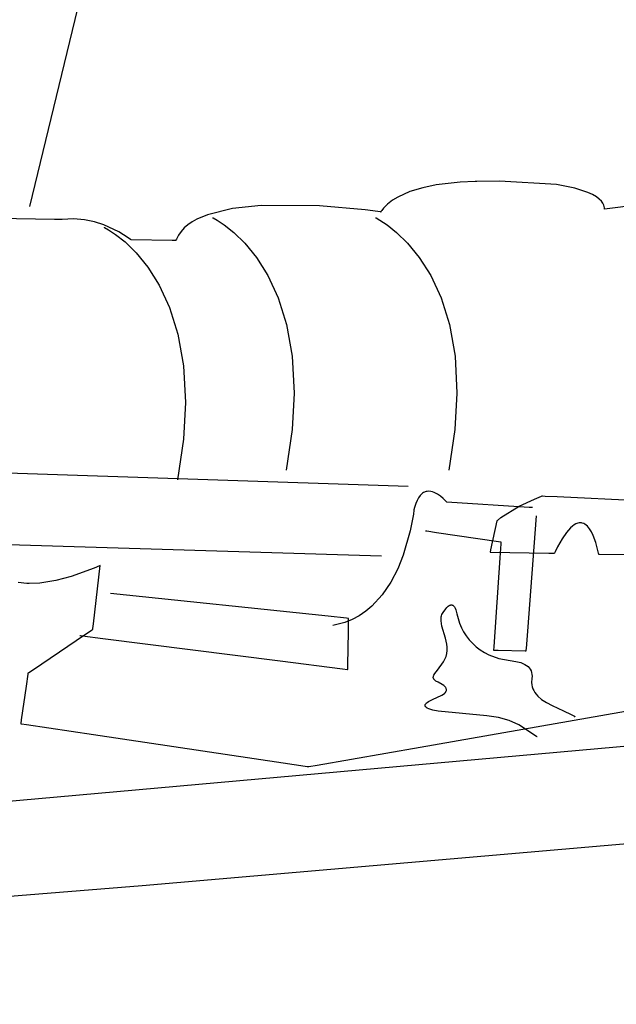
# Model space of a CAD drawing. Extents: x -3.49 to 3.52, y -1.52 to 1.45.
# Tile 30 of 32: x 2.79 to 3.16, y -0.24 to 0.36. Entities that reach past the tile are written whole.
import ezdxf

# ---------------------------------------------------------------- set-up
doc = ezdxf.new("R2010")
doc.units = 0

msp = doc.modelspace()

# ---------------------------------------------------------------- linework, layer by layer
at = {"layer": 'Layer 1', "color": 7, "linetype": 'CONTINUOUS'}
for p, q in [((2.892726, 0.628709), (2.800303, 0.24763)), ((3.040892, 0.259017), (3.032863, 0.2566)), ((3.049065, 0.260702), (3.040892, 0.259017)), ((3.063776, 0.262399), (3.049065, 0.260702)), ((3.072865, 0.262747), (3.063776, 0.262399)), ((3.073774, 0.262747), (3.072865, 0.262747)), ((3.087765, 0.26298), (3.073774, 0.262747)), ((3.12252, 0.260962), (3.087765, 0.26298)), ((3.133787, 0.258785), (3.12252, 0.260962)), ((3.141743, 0.256179), (3.133787, 0.258785)), ((3.025494, 0.253318), (3.022219, 0.251312)), ((3.032863, 0.2566), (3.025494, 0.253318)), ((3.144658, 0.254797), (3.141743, 0.256179)), ((3.14696, 0.253406), (3.144658, 0.254797)), ((3.148721, 0.252039), (3.14696, 0.253406)), ((2.941954, 0.248096), (2.924512, 0.246235)), ((2.977713, 0.247898), (2.941954, 0.248096)), ((3.005629, 0.245421), (2.977713, 0.247898)), ((3.019303, 0.24904), (3.01681, 0.246486)), ((3.022219, 0.251312), (3.019303, 0.24904)), ((3.150012, 0.250729), (3.148721, 0.252039)), ((3.150904, 0.249509), (3.150012, 0.250729)), ((3.151469, 0.24841), (3.150904, 0.249509)), ((3.151779, 0.247467), (3.151469, 0.24841)), ((3.151905, 0.246712), (3.151779, 0.247467)), ((3.202138, 0.252212), (3.151898, 0.245864)), ((3.151919, 0.246178), (3.151905, 0.246712)), ((2.909163, 0.242479), (2.902696, 0.239753)), ((2.924512, 0.246235), (2.909163, 0.242479)), ((3.013267, 0.244432), (3.005629, 0.245421)), ((3.014915, 0.244193), (3.013267, 0.244432)), ((3.015072, 0.244169), (3.014915, 0.244193)), ((3.015111, 0.244163), (3.015072, 0.244169)), ((3.01512, 0.244162), (3.015111, 0.244163)), ((3.015122, 0.244161), (3.01512, 0.244162)), ((3.015141, 0.244191), (3.015122, 0.244161)), ((3.015257, 0.244375), (3.015141, 0.244191)), ((3.015742, 0.245098), (3.015257, 0.244375)), ((3.01681, 0.246486), (3.015742, 0.245098)), ((3.151886, 0.245864), (3.151887, 0.245871)), ((3.151886, 0.245863), (3.151886, 0.245864)), ((3.151886, 0.245862), (3.151886, 0.245863)), ((3.151887, 0.245862), (3.151886, 0.245862)), ((3.151886, 0.245862), (3.151886, 0.245862)), ((3.151887, 0.245871), (3.151892, 0.245897)), ((3.151898, 0.245864), (3.151887, 0.245862)), ((3.151892, 0.245897), (3.151919, 0.246178)), ((2.815631, 0.23957), (2.75355, 0.240571)), ((2.819244, 0.239511), (2.815631, 0.23957)), ((2.819599, 0.239506), (2.819244, 0.239511)), ((2.819685, 0.239504), (2.819599, 0.239506)), ((2.819704, 0.239504), (2.819685, 0.239504)), ((2.820281, 0.239586), (2.819704, 0.239504)), ((2.827282, 0.240009), (2.820281, 0.239586)), ((2.833918, 0.239463), (2.827282, 0.240009)), ((2.840093, 0.238174), (2.833918, 0.239463)), ((2.845714, 0.236364), (2.840093, 0.238174)), ((2.854907, 0.232081), (2.845714, 0.236364)), ((2.845917, 0.234807), (2.845917, 0.234807)), ((2.845917, 0.234807), (2.845917, 0.234807)), ((2.845917, 0.234807), (2.845917, 0.234807)), ((2.845917, 0.234807), (2.845917, 0.234807)), ((2.845917, 0.234807), (2.845917, 0.234807)), ((2.845917, 0.234807), (2.845917, 0.234807)), ((2.845917, 0.234807), (2.845918, 0.234807)), ((2.845918, 0.234807), (2.845919, 0.234806)), ((2.845919, 0.234806), (2.845929, 0.234802)), ((2.845929, 0.234802), (2.845982, 0.234777)), ((2.845982, 0.234777), (2.84621, 0.234665)), ((2.897259, 0.236386), (2.89498, 0.234446)), ((2.899839, 0.238153), (2.897259, 0.236386)), ((2.902696, 0.239753), (2.899839, 0.238153)), ((2.912323, 0.240665), (2.912323, 0.240665)), ((2.912323, 0.240665), (2.912323, 0.240665)), ((2.912323, 0.240665), (2.912323, 0.240665)), ((2.912323, 0.240665), (2.912323, 0.240665)), ((2.912323, 0.240665), (2.912323, 0.240665)), ((2.912323, 0.240665), (2.912323, 0.240665)), ((2.912323, 0.240665), (2.912323, 0.240665)), ((2.912323, 0.240665), (2.912324, 0.240665)), ((2.912324, 0.240665), (2.912335, 0.24066)), ((2.912335, 0.24066), (2.912388, 0.240635)), ((2.912388, 0.240635), (2.912616, 0.240524)), ((2.912616, 0.240524), (2.915012, 0.239203)), ((2.915012, 0.239203), (2.919386, 0.236331)), ((2.919386, 0.236331), (2.925207, 0.231707)), ((3.011933, 0.240665), (3.011933, 0.240665)), ((3.011933, 0.240665), (3.011933, 0.240665)), ((3.011933, 0.240665), (3.011933, 0.240665)), ((3.011933, 0.240665), (3.011933, 0.240665)), ((3.011933, 0.240665), (3.011933, 0.240665)), ((3.011933, 0.240665), (3.011933, 0.240665)), ((3.011933, 0.240665), (3.011933, 0.240665)), ((3.011933, 0.240665), (3.011934, 0.240665)), ((3.011934, 0.240665), (3.011945, 0.24066)), ((3.011945, 0.24066), (3.011998, 0.240635)), ((3.011998, 0.240635), (3.012226, 0.240524)), ((3.012226, 0.240524), (3.014623, 0.239203)), ((3.014623, 0.239203), (3.018995, 0.236331)), ((3.018995, 0.236331), (3.024817, 0.231707)), ((2.84621, 0.234665), (2.848607, 0.233345)), ((2.848607, 0.233345), (2.85298, 0.230472)), ((2.85298, 0.230472), (2.858801, 0.225848)), ((2.860737, 0.228403), (2.854907, 0.232081)), ((2.891405, 0.230018), (2.890152, 0.227515)), ((2.893022, 0.232326), (2.891405, 0.230018)), ((2.89498, 0.234446), (2.893022, 0.232326)), ((2.925207, 0.231707), (2.931949, 0.225133)), ((3.024817, 0.231707), (3.031558, 0.225133)), ((2.858801, 0.225848), (2.865542, 0.219273)), ((2.862153, 0.227351), (2.860737, 0.228403)), ((2.862444, 0.22712), (2.862153, 0.227351)), ((2.862471, 0.227098), (2.862444, 0.22712)), ((2.862478, 0.227092), (2.862471, 0.227098)), ((2.86248, 0.227091), (2.862478, 0.227092)), ((2.862481, 0.227091), (2.86248, 0.227091)), ((2.86248, 0.227091), (2.86248, 0.227091)), ((2.86248, 0.227091), (2.86248, 0.227091)), ((2.862486, 0.22709), (2.862481, 0.227091)), ((2.88754, 0.226686), (2.862486, 0.22709)), ((2.889374, 0.226657), (2.88754, 0.226686)), ((2.889772, 0.22665), (2.889374, 0.226657)), ((2.88981, 0.22665), (2.889772, 0.22665)), ((2.88982, 0.22665), (2.88981, 0.22665)), ((2.889822, 0.22665), (2.88982, 0.22665)), ((2.889823, 0.22665), (2.889822, 0.22665)), ((2.889838, 0.226692), (2.889823, 0.22665)), ((2.889898, 0.226858), (2.889838, 0.226692)), ((2.890152, 0.227515), (2.889898, 0.226858)), ((2.931949, 0.225133), (2.939083, 0.216407)), ((3.031558, 0.225133), (3.038691, 0.216407)), ((2.865542, 0.219273), (2.872676, 0.210548)), ((2.939083, 0.216407), (2.94608, 0.205331)), ((3.038691, 0.216407), (3.045688, 0.205331)), ((2.872676, 0.210548), (2.879672, 0.199472)), ((2.94608, 0.205331), (2.952412, 0.191706)), ((3.045688, 0.205331), (3.05202, 0.191706)), ((2.879672, 0.199472), (2.886004, 0.185846)), ((2.952412, 0.191706), (2.957552, 0.17533)), ((3.05202, 0.191706), (3.057159, 0.17533)), ((2.886004, 0.185846), (2.891143, 0.16947)), ((2.957552, 0.17533), (2.96097, 0.156004)), ((3.057159, 0.17533), (3.060577, 0.156004)), ((2.891143, 0.16947), (2.894561, 0.150144)), ((2.96097, 0.156004), (2.962138, 0.133529)), ((3.060577, 0.156004), (3.061745, 0.133529)), ((2.894561, 0.150144), (2.895729, 0.12767)), ((2.962138, 0.133529), (2.960916, 0.11128)), ((3.061745, 0.133529), (3.060522, 0.11128)), ((2.895729, 0.12767), (2.894507, 0.105421)), ((2.960916, 0.11128), (2.957248, 0.08637)), ((3.060522, 0.11128), (3.056854, 0.08637)), ((2.894507, 0.105421), (2.890839, 0.080512)), ((2.676491, 0.088538), (3.031941, 0.076531)), ((3.04075, 0.072306), (3.040231, 0.071898)), ((3.041277, 0.072648), (3.04075, 0.072306)), ((3.041812, 0.072928), (3.041277, 0.072648)), ((3.042353, 0.073149), (3.041812, 0.072928)), ((3.042898, 0.073314), (3.042353, 0.073149)), ((3.043447, 0.073426), (3.042898, 0.073314)), ((3.044552, 0.073503), (3.043447, 0.073426)), ((3.045655, 0.073403), (3.044552, 0.073503)), ((3.046749, 0.07315), (3.045655, 0.073403)), ((3.047821, 0.072769), (3.046749, 0.07315)), ((3.049866, 0.071715), (3.047821, 0.072769)), ((3.037367, 0.067922), (3.036537, 0.065942)), ((3.038266, 0.06956), (3.037367, 0.067922)), ((3.039224, 0.070877), (3.038266, 0.06956)), ((3.040231, 0.071898), (3.039224, 0.070877)), ((3.051711, 0.070433), (3.049866, 0.071715)), ((3.053275, 0.069114), (3.051711, 0.070433)), ((3.055247, 0.067126), (3.053275, 0.069114)), ((3.055441, 0.066904), (3.055247, 0.067126)), ((3.055486, 0.066851), (3.055441, 0.066904)), ((3.055495, 0.06684), (3.055486, 0.066851)), ((3.055496, 0.066839), (3.055495, 0.06684)), ((3.105858, 0.063626), (3.055496, 0.066839)), ((3.055496, 0.066839), (3.055496, 0.066839)), ((3.055496, 0.066839), (3.055496, 0.066839)), ((3.055496, 0.066839), (3.055496, 0.066839)), ((3.055496, 0.066839), (3.055496, 0.066839)), ((3.055496, 0.066839), (3.055496, 0.066839)), ((3.055496, 0.066839), (3.055496, 0.066839)), ((3.055496, 0.066839), (3.055496, 0.066839)), ((3.099719, 0.064324), (3.109136, 0.06876)), ((3.109136, 0.06876), (3.111925, 0.069903)), ((3.111925, 0.069903), (3.113387, 0.070475)), ((3.113387, 0.070475), (3.11376, 0.070618)), ((3.11376, 0.070618), (3.113853, 0.070654)), ((3.113853, 0.070654), (3.113894, 0.070669)), ((3.113894, 0.070669), (3.113896, 0.070669)), ((3.113896, 0.070669), (3.113904, 0.070669)), ((3.113904, 0.070669), (3.113941, 0.070667)), ((3.113941, 0.070667), (3.114092, 0.07066)), ((3.114092, 0.07066), (3.115679, 0.070584)), ((3.115679, 0.070584), (3.123013, 0.070234)), ((3.123013, 0.070234), (3.223425, 0.065438)), ((3.035386, 0.061875), (3.035086, 0.059556)), ((3.03541, 0.062098), (3.035386, 0.061875)), ((3.035786, 0.063593), (3.03541, 0.062098)), ((3.036537, 0.065942), (3.035786, 0.063593)), ((3.088617, 0.057403), (3.099719, 0.064324)), ((3.107727, 0.063507), (3.105858, 0.063626)), ((3.107903, 0.063495), (3.107727, 0.063507)), ((3.107944, 0.063493), (3.107903, 0.063495)), ((3.107952, 0.063492), (3.107944, 0.063493)), ((3.107953, 0.063492), (3.107952, 0.063492)), ((3.107953, 0.063492), (3.107953, 0.063492)), ((3.107953, 0.063492), (3.107953, 0.063492)), ((3.107953, 0.063492), (3.107953, 0.063492)), ((3.107953, 0.063492), (3.107953, 0.063492)), ((3.107953, 0.063492), (3.107953, 0.063492)), ((3.107953, 0.063492), (3.107953, 0.063492)), ((3.107953, 0.063492), (3.107953, 0.063492)), ((3.035086, 0.059556), (3.033176, 0.049359)), ((3.082433, 0.03764), (3.086302, 0.055484)), ((3.086302, 0.055484), (3.086303, 0.055488)), ((3.086303, 0.055488), (3.086304, 0.055489)), ((3.086303, 0.055488), (3.086303, 0.055488)), ((3.086303, 0.055488), (3.086303, 0.055488)), ((3.086303, 0.055488), (3.086303, 0.055488)), ((3.086304, 0.055489), (3.086307, 0.055491)), ((3.086307, 0.055491), (3.086318, 0.055502)), ((3.086318, 0.055502), (3.086363, 0.055545)), ((3.086363, 0.055545), (3.08655, 0.055715)), ((3.08655, 0.055715), (3.088617, 0.057403)), ((3.104963, -0.011936), (3.11037, 0.058453)), ((3.136507, 0.054194), (3.135525, 0.053991)), ((3.136982, 0.054229), (3.136507, 0.054194)), ((3.137445, 0.054222), (3.136982, 0.054229)), ((3.137898, 0.054174), (3.137445, 0.054222)), ((3.138341, 0.054087), (3.137898, 0.054174)), ((3.033176, 0.049359), (3.028838, 0.034426)), ((3.042512, 0.049386), (3.042512, 0.049386)), ((3.042512, 0.049386), (3.042512, 0.049386)), ((3.042512, 0.049386), (3.042512, 0.049386)), ((3.042512, 0.049386), (3.042512, 0.049386)), ((3.042512, 0.049386), (3.042512, 0.049386)), ((3.042512, 0.049386), (3.042513, 0.049386)), ((3.042513, 0.049386), (3.042515, 0.049385)), ((3.042515, 0.049385), (3.042544, 0.049381)), ((3.042544, 0.049381), (3.042685, 0.04936)), ((3.042685, 0.04936), (3.043284, 0.049272)), ((3.043284, 0.049272), (3.049225, 0.048392)), ((3.049225, 0.048392), (3.087164, 0.042777)), ((3.128685, 0.048368), (3.12603, 0.044511)), ((3.13115, 0.051166), (3.128685, 0.048368)), ((3.132312, 0.052199), (3.13115, 0.051166)), ((3.133428, 0.053006), (3.132312, 0.052199)), ((3.134499, 0.053599), (3.133428, 0.053006)), ((3.135525, 0.053991), (3.134499, 0.053599)), ((3.139194, 0.053801), (3.138341, 0.054087)), ((3.140005, 0.053378), (3.139194, 0.053801)), ((3.140775, 0.052829), (3.140005, 0.053378)), ((3.141504, 0.052169), (3.140775, 0.052829)), ((3.142843, 0.050563), (3.141504, 0.052169)), ((3.144026, 0.048662), (3.142843, 0.050563)), ((3.145059, 0.046567), (3.144026, 0.048662)), ((2.704249, 0.043426), (3.015626, 0.033945)), ((3.087164, 0.042777), (3.088489, 0.042581)), ((3.088538, 0.042322), (3.088479, 0.041461)), ((3.088489, 0.042581), (3.088555, 0.042571)), ((3.088552, 0.042525), (3.088538, 0.042322)), ((3.088555, 0.042566), (3.088552, 0.042525)), ((3.088555, 0.042571), (3.088555, 0.042571)), ((3.088555, 0.042571), (3.088555, 0.042571)), ((3.088555, 0.042571), (3.088555, 0.042571)), ((3.088555, 0.042571), (3.088555, 0.042571)), ((3.088555, 0.042571), (3.088555, 0.042571)), ((3.088555, 0.042571), (3.088555, 0.042571)), ((3.088555, 0.042571), (3.088555, 0.042571)), ((3.088555, 0.042571), (3.088555, 0.042571)), ((3.088555, 0.042571), (3.088555, 0.04257)), ((3.088555, 0.04257), (3.088555, 0.042566)), ((3.12603, 0.044511), (3.123179, 0.039493)), ((3.146692, 0.042202), (3.145059, 0.046567)), ((3.148357, 0.035625), (3.146692, 0.042202)), ((3.08209, 0.036058), (3.082151, 0.036339)), ((3.082151, 0.036339), (3.082433, 0.03764)), ((3.088479, 0.041461), (3.087897, 0.032918)), ((3.121679, 0.036516), (3.121296, 0.035721)), ((3.123179, 0.039493), (3.121679, 0.036516)), ((3.028838, 0.034426), (3.025505, 0.026186)), ((3.082083, 0.036025), (3.082084, 0.036032)), ((3.082083, 0.036024), (3.082083, 0.036025)), ((3.082092, 0.036023), (3.082083, 0.036024)), ((3.082083, 0.036024), (3.082083, 0.036024)), ((3.082083, 0.036024), (3.082083, 0.036024)), ((3.082083, 0.036024), (3.082083, 0.036024)), ((3.082084, 0.036032), (3.08209, 0.036058)), ((3.117898, 0.035442), (3.082092, 0.036023)), ((3.087897, 0.032918), (3.084176, -0.021629)), ((3.120507, 0.0354), (3.117898, 0.035442)), ((3.121069, 0.035391), (3.120507, 0.0354)), ((3.121122, 0.03539), (3.121069, 0.035391)), ((3.121134, 0.03539), (3.121122, 0.03539)), ((3.121137, 0.03539), (3.121134, 0.03539)), ((3.121138, 0.03539), (3.121137, 0.03539)), ((3.121199, 0.035519), (3.121138, 0.03539)), ((3.121296, 0.035721), (3.121199, 0.035519)), ((3.148468, 0.035023), (3.148357, 0.035625)), ((3.148477, 0.034966), (3.148468, 0.035023)), ((3.14848, 0.034952), (3.148477, 0.034966)), ((3.14848, 0.034949), (3.14848, 0.034952)), ((3.148481, 0.034949), (3.14848, 0.034949)), ((3.14848, 0.034949), (3.14848, 0.034949)), ((3.14848, 0.034949), (3.14848, 0.034949)), ((3.148485, 0.034949), (3.148481, 0.034949)), ((3.166392, 0.03466), (3.148485, 0.034949)), ((2.839925, 0.026504), (2.825842, 0.021388)), ((2.839496, -0.007487), (2.843642, 0.028154)), ((2.843237, 0.027963), (2.839925, 0.026504)), ((2.843552, 0.028111), (2.843237, 0.027963)), ((2.843625, 0.028146), (2.843552, 0.028111)), ((2.84364, 0.028153), (2.843625, 0.028146)), ((2.843641, 0.028153), (2.84364, 0.028153)), ((2.843642, 0.028153), (2.843641, 0.028153)), ((2.843642, 0.028154), (2.843642, 0.028154)), ((2.843642, 0.028154), (2.843642, 0.028154)), ((2.843642, 0.028154), (2.843642, 0.028154)), ((2.843642, 0.028154), (2.843642, 0.028154)), ((2.843642, 0.028154), (2.843642, 0.028154)), ((2.843642, 0.028154), (2.843642, 0.028153)), ((3.025505, 0.026186), (3.021259, 0.017965)), ((2.816533, 0.018943), (2.806688, 0.017384)), ((2.825842, 0.021388), (2.816533, 0.018943)), ((2.798787, 0.017202), (2.793529, 0.017688)), ((2.80017, 0.017138), (2.798787, 0.017202)), ((2.806688, 0.017384), (2.80017, 0.017138)), ((3.021259, 0.017965), (3.015998, 0.010163)), ((2.98297, -0.002927), (2.849878, 0.011122)), ((3.015998, 0.010163), (3.009621, 0.003183)), ((3.005982, 0.000126), (3.002026, -0.002575)), ((3.009621, 0.003183), (3.005982, 0.000126)), ((3.053228, -0.000518), (3.054865, 0.001727)), ((3.054865, 0.001727), (3.055627, 0.002567)), ((3.055627, 0.002567), (3.056351, 0.003217)), ((3.056351, 0.003217), (3.057038, 0.003679)), ((3.057038, 0.003679), (3.057367, 0.003839)), ((3.057367, 0.003839), (3.057687, 0.003952)), ((3.057687, 0.003952), (3.057998, 0.004017)), ((3.057998, 0.004017), (3.0583, 0.004035)), ((3.0583, 0.004035), (3.058592, 0.004006)), ((3.058592, 0.004006), (3.058876, 0.003929)), ((3.058876, 0.003929), (3.05915, 0.003806)), ((3.05915, 0.003806), (3.059416, 0.003635)), ((3.059416, 0.003635), (3.059672, 0.003417)), ((3.059672, 0.003417), (3.059919, 0.003151)), ((3.059919, 0.003151), (3.060157, 0.002838)), ((3.060157, 0.002838), (3.060607, 0.00207)), ((3.060607, 0.00207), (3.061022, 0.001113)), ((3.061022, 0.001113), (3.061745, -0.001369)), ((2.994092, -0.004101), (2.98297, -0.002927)), ((2.99774, -0.004871), (2.993111, -0.00671)), ((2.995175, -0.004215), (2.994092, -0.004101)), ((2.995427, -0.004242), (2.995175, -0.004215)), ((2.995357, -0.012127), (2.995475, -0.004847)), ((2.995478, -0.004247), (2.995427, -0.004242)), ((2.995475, -0.004847), (2.995484, -0.004288)), ((2.995483, -0.004248), (2.995478, -0.004247)), ((2.995484, -0.004248), (2.995483, -0.004248)), ((2.995484, -0.004251), (2.995484, -0.004248)), ((2.995484, -0.004248), (2.995484, -0.004248)), ((2.995484, -0.004248), (2.995484, -0.004248)), ((2.995484, -0.004248), (2.995484, -0.004248)), ((2.995484, -0.004248), (2.995484, -0.004248)), ((2.995484, -0.004248), (2.995484, -0.004248)), ((2.995484, -0.004248), (2.995484, -0.004248)), ((2.995484, -0.004248), (2.995484, -0.004248)), ((2.995484, -0.004248), (2.995484, -0.004248)), ((2.995484, -0.004248), (2.995484, -0.004248)), ((2.995484, -0.004248), (2.995484, -0.004248)), ((2.995484, -0.004288), (2.995484, -0.004251)), ((3.002026, -0.002575), (2.99774, -0.004871)), ((3.052002, -0.005668), (3.052014, -0.004097)), ((3.052194, -0.007306), (3.052002, -0.005668)), ((3.052014, -0.004097), (3.052111, -0.003339)), ((3.052111, -0.003339), (3.052275, -0.002601)), ((3.052275, -0.002601), (3.052512, -0.001884)), ((3.052512, -0.001884), (3.052828, -0.00119)), ((3.052828, -0.00119), (3.053228, -0.000518)), ((3.061745, -0.001369), (3.063336, -0.00718)), ((2.828942, -0.017711), (2.838278, -0.011399)), ((2.838278, -0.011399), (2.839035, -0.010887)), ((2.839035, -0.010887), (2.839096, -0.010845)), ((2.839096, -0.010845), (2.839106, -0.010839)), ((2.839106, -0.010837), (2.839108, -0.010823)), ((2.839106, -0.010838), (2.839106, -0.010837)), ((2.839106, -0.010839), (2.839106, -0.010838)), ((2.839106, -0.010838), (2.839106, -0.010838)), ((2.839106, -0.010839), (2.839106, -0.010839)), ((2.839106, -0.010839), (2.839106, -0.010839)), ((2.839106, -0.010839), (2.839106, -0.010839)), ((2.839106, -0.010839), (2.839106, -0.010839)), ((2.839106, -0.010839), (2.839106, -0.010839)), ((2.839106, -0.010839), (2.839106, -0.010839)), ((2.839106, -0.010839), (2.839106, -0.010839)), ((2.839106, -0.010839), (2.839106, -0.010839)), ((2.839108, -0.010823), (2.839116, -0.010756)), ((2.839116, -0.010756), (2.83915, -0.010466)), ((2.83915, -0.010466), (2.839496, -0.007487)), ((2.993111, -0.00671), (2.985744, -0.008469)), ((3.052545, -0.009004), (3.052194, -0.007306)), ((3.054656, -0.016223), (3.052545, -0.009004)), ((3.063336, -0.00718), (3.064457, -0.009887)), ((3.064457, -0.009887), (3.065801, -0.01246)), ((3.104146, -0.02257), (3.104963, -0.011936)), ((2.802867, -0.035343), (2.828942, -0.017711)), ((2.831232, -0.014618), (2.831232, -0.014618)), ((2.831232, -0.014618), (2.831232, -0.014618)), ((2.831232, -0.014618), (2.831232, -0.014618)), ((2.831232, -0.014618), (2.831232, -0.014618)), ((2.831232, -0.014618), (2.831233, -0.014618)), ((2.831233, -0.014618), (2.831234, -0.014618)), ((2.831234, -0.014618), (2.831239, -0.014619)), ((2.831239, -0.014619), (2.831297, -0.014626)), ((2.831297, -0.014626), (2.83158, -0.014662)), ((2.83158, -0.014662), (2.832798, -0.014818)), ((2.832798, -0.014818), (2.845304, -0.016412)), ((2.845304, -0.016412), (2.95368, -0.030227)), ((2.995024, -0.032807), (2.995357, -0.012127)), ((3.055511, -0.019975), (3.054656, -0.016223)), ((3.065801, -0.01246), (3.067371, -0.014903)), ((3.067371, -0.014903), (3.069169, -0.01722)), ((3.069169, -0.01722), (3.073455, -0.021488)), ((3.055733, -0.021857), (3.055511, -0.019975)), ((3.055542, -0.025595), (3.055758, -0.023734)), ((3.055758, -0.023734), (3.055733, -0.021857)), ((3.073455, -0.021488), (3.075897, -0.023364)), ((3.075897, -0.023364), (3.07851, -0.025014)), ((3.084046, -0.023534), (3.084039, -0.023629)), ((3.084039, -0.023629), (3.084039, -0.02363)), ((3.084039, -0.02363), (3.084039, -0.02363)), ((3.084039, -0.02363), (3.084039, -0.02363)), ((3.084039, -0.02363), (3.084039, -0.02363)), ((3.084039, -0.02363), (3.084039, -0.02363)), ((3.084039, -0.02363), (3.084039, -0.02363)), ((3.084039, -0.02363), (3.084039, -0.02363)), ((3.084039, -0.02363), (3.084039, -0.02363)), ((3.084039, -0.02363), (3.08404, -0.02363)), ((3.08404, -0.02363), (3.084041, -0.02363)), ((3.084041, -0.02363), (3.084053, -0.02363)), ((3.084176, -0.021629), (3.084046, -0.023534)), ((3.084053, -0.02363), (3.084114, -0.023631)), ((3.084114, -0.023631), (3.084375, -0.023635)), ((3.084375, -0.023635), (3.086956, -0.023677)), ((3.086956, -0.023677), (3.103435, -0.023943)), ((3.103435, -0.023943), (3.103967, -0.023952)), ((3.103967, -0.023952), (3.104039, -0.023953)), ((3.104039, -0.023951), (3.10404, -0.023946)), ((3.104039, -0.023952), (3.104039, -0.023951)), ((3.104039, -0.023953), (3.104039, -0.023952)), ((3.104039, -0.023953), (3.104039, -0.023953)), ((3.104039, -0.023953), (3.104039, -0.023953)), ((3.104039, -0.023953), (3.104039, -0.023953)), ((3.104039, -0.023953), (3.104039, -0.023953)), ((3.104039, -0.023953), (3.104039, -0.023953)), ((3.104039, -0.023953), (3.104039, -0.023953)), ((3.104039, -0.023953), (3.104039, -0.023953)), ((3.104039, -0.023953), (3.104039, -0.023953)), ((3.104039, -0.023953), (3.104039, -0.023953)), ((3.10404, -0.023946), (3.104044, -0.023895)), ((3.104044, -0.023895), (3.104063, -0.023643)), ((3.104063, -0.023643), (3.104146, -0.02257)), ((3.053532, -0.030712), (3.05436, -0.029135)), ((3.05436, -0.029135), (3.05505, -0.027425)), ((3.05505, -0.027425), (3.055542, -0.025595)), ((3.07851, -0.025014), (3.081297, -0.026441)), ((3.081297, -0.026441), (3.087415, -0.028633)), ((3.087415, -0.028633), (3.094292, -0.029956)), ((3.094292, -0.029956), (3.097813, -0.030441)), ((2.799936, -0.037324), (2.802867, -0.035343)), ((2.95368, -0.030227), (2.991838, -0.035092)), ((2.991838, -0.035092), (2.99477, -0.035465)), ((2.99477, -0.035465), (2.994966, -0.03549)), ((2.994966, -0.03549), (2.994979, -0.035492)), ((2.994979, -0.035492), (2.99498, -0.035492)), ((2.99498, -0.035491), (2.994981, -0.03548)), ((2.99498, -0.035492), (2.99498, -0.035491)), ((2.99498, -0.035492), (2.99498, -0.035492)), ((2.99498, -0.035492), (2.99498, -0.035492)), ((2.99498, -0.035492), (2.99498, -0.035492)), ((2.99498, -0.035492), (2.99498, -0.035492)), ((2.99498, -0.035492), (2.99498, -0.035492)), ((2.99498, -0.035492), (2.99498, -0.035492)), ((2.99498, -0.035492), (2.99498, -0.035492)), ((2.99498, -0.035492), (2.99498, -0.035492)), ((2.99498, -0.035492), (2.99498, -0.035492)), ((2.99498, -0.035492), (2.99498, -0.035492)), ((2.994981, -0.035426), (2.994985, -0.035193)), ((2.994981, -0.03548), (2.994981, -0.035426)), ((2.994985, -0.035193), (2.995024, -0.032807)), ((3.048187, -0.037896), (3.049745, -0.035872)), ((3.049745, -0.035872), (3.053532, -0.030712)), ((3.097813, -0.030441), (3.100807, -0.031208)), ((3.100807, -0.031208), (3.102099, -0.031703)), ((3.102099, -0.031703), (3.103255, -0.032273)), ((3.103255, -0.032273), (3.104275, -0.032919)), ((3.104275, -0.032919), (3.105159, -0.03364)), ((3.105159, -0.03364), (3.105909, -0.034437)), ((3.105909, -0.034437), (3.106523, -0.035311)), ((3.106523, -0.035311), (3.107003, -0.036261)), ((2.798472, -0.045573), (2.799514, -0.038202)), ((2.799514, -0.038202), (2.799598, -0.037603)), ((2.799598, -0.037603), (2.799605, -0.037555)), ((2.799605, -0.037555), (2.799606, -0.037548)), ((2.799606, -0.037548), (2.799606, -0.037547)), ((2.799606, -0.037547), (2.799606, -0.037547)), ((2.799606, -0.037547), (2.799606, -0.037547)), ((2.799606, -0.037547), (2.799606, -0.037547)), ((2.799606, -0.037547), (2.799606, -0.037547)), ((2.799606, -0.037547), (2.799606, -0.037547)), ((2.799606, -0.037547), (2.799606, -0.037547)), ((2.799606, -0.037547), (2.799606, -0.037547)), ((2.799606, -0.037547), (2.799606, -0.037547)), ((2.799606, -0.037547), (2.799607, -0.037547)), ((2.799607, -0.037547), (2.799608, -0.037546)), ((2.799608, -0.037546), (2.799613, -0.037543)), ((2.799613, -0.037543), (2.799668, -0.037506)), ((2.799668, -0.037506), (2.799936, -0.037324)), ((3.047256, -0.040253), (3.047262, -0.040055)), ((3.047269, -0.040448), (3.047256, -0.040253)), ((3.047262, -0.040055), (3.047326, -0.03965)), ((3.047301, -0.040641), (3.047269, -0.040448)), ((3.047353, -0.040832), (3.047301, -0.040641)), ((3.047326, -0.03965), (3.047457, -0.039233)), ((3.047425, -0.041021), (3.047353, -0.040832)), ((3.047519, -0.041207), (3.047425, -0.041021)), ((3.047457, -0.039233), (3.047647, -0.038802)), ((3.047635, -0.041392), (3.047519, -0.041207)), ((3.047935, -0.041756), (3.047635, -0.041392)), ((3.047647, -0.038802), (3.048187, -0.037896)), ((3.048332, -0.042114), (3.047935, -0.041756)), ((3.048831, -0.042468), (3.048332, -0.042114)), ((3.107003, -0.036261), (3.107348, -0.037288)), ((3.107348, -0.037288), (3.10756, -0.038392)), ((3.107584, -0.040833), (3.10738, -0.043463)), ((3.10756, -0.038392), (3.107639, -0.039574)), ((3.107639, -0.039574), (3.107584, -0.040833)), ((2.795561, -0.066159), (2.798472, -0.045573)), ((3.050151, -0.043166), (3.048831, -0.042468)), ((3.052673, -0.044544), (3.050151, -0.043166)), ((3.053616, -0.045225), (3.052673, -0.044544)), ((3.054348, -0.045902), (3.053616, -0.045225)), ((3.054634, -0.046239), (3.054348, -0.045902)), ((3.054867, -0.046575), (3.054634, -0.046239)), ((3.055047, -0.046909), (3.054867, -0.046575)), ((3.055175, -0.047243), (3.055047, -0.046909)), ((3.055249, -0.047576), (3.055175, -0.047243)), ((3.055238, -0.048238), (3.05527, -0.047907)), ((3.05527, -0.047907), (3.055249, -0.047576)), ((3.10738, -0.043463), (3.107475, -0.044734)), ((3.107475, -0.044734), (3.107714, -0.045971)), ((3.107714, -0.045971), (3.108097, -0.047176)), ((3.108097, -0.047176), (3.108624, -0.048348)), ((2.156121, -0.17223), (3.494768, -0.052681)), ((3.214997, -0.052353), (3.039132, -0.083041)), ((3.044407, -0.054956), (3.046844, -0.053753)), ((3.046844, -0.053753), (3.052565, -0.051183)), ((3.052565, -0.051183), (3.05353, -0.050533)), ((3.05353, -0.050533), (3.054284, -0.049881)), ((3.054284, -0.049881), (3.054581, -0.049554)), ((3.054581, -0.049554), (3.054824, -0.049226)), ((3.054824, -0.049226), (3.055015, -0.048898)), ((3.055015, -0.048898), (3.055153, -0.048568)), ((3.055153, -0.048568), (3.055238, -0.048238)), ((3.108624, -0.048348), (3.109296, -0.049487)), ((3.109296, -0.049487), (3.110114, -0.050596)), ((3.110114, -0.050596), (3.111077, -0.051673)), ((3.111077, -0.051673), (3.113441, -0.053735)), ((3.113441, -0.053735), (3.116393, -0.055679)), ((3.042191, -0.057379), (3.042195, -0.057255)), ((3.042201, -0.057503), (3.042191, -0.057379)), ((3.042195, -0.057255), (3.042214, -0.057129)), ((3.042224, -0.057625), (3.042201, -0.057503)), ((3.042214, -0.057129), (3.042246, -0.057002)), ((3.042262, -0.057746), (3.042224, -0.057625)), ((3.042246, -0.057002), (3.042292, -0.056874)), ((3.042313, -0.057866), (3.042262, -0.057746)), ((3.042292, -0.056874), (3.042427, -0.056615)), ((3.042379, -0.057984), (3.042313, -0.057866)), ((3.042458, -0.058102), (3.042379, -0.057984)), ((3.042427, -0.056615), (3.042617, -0.05635)), ((3.042659, -0.058334), (3.042458, -0.058102)), ((3.042617, -0.05635), (3.042863, -0.056081)), ((3.042916, -0.058561), (3.042659, -0.058334)), ((3.042863, -0.056081), (3.043523, -0.055528)), ((3.043597, -0.059001), (3.042916, -0.058561)), ((3.043523, -0.055528), (3.044407, -0.054956)), ((3.044502, -0.059424), (3.043597, -0.059001)), ((3.046982, -0.060215), (3.044502, -0.059424)), ((3.116393, -0.055679), (3.119934, -0.057507)), ((3.119934, -0.057507), (3.126964, -0.060639)), ((2.795234, -0.068472), (2.795561, -0.066159)), ((3.05024, -0.060935), (3.046982, -0.060215)), ((3.07991, -0.063683), (3.05024, -0.060935)), ((3.087163, -0.064688), (3.07991, -0.063683)), ((3.09367, -0.06657), (3.087163, -0.064688)), ((3.126964, -0.060639), (3.131531, -0.06283)), ((3.131531, -0.06283), (3.132822, -0.06354)), ((3.132822, -0.06354), (3.133561, -0.064043)), ((3.133561, -0.064426), (3.13339, -0.064433)), ((3.133561, -0.064043), (3.13366, -0.064136)), ((3.133615, -0.064418), (3.133561, -0.064426)), ((3.13366, -0.064406), (3.133615, -0.064418)), ((3.13366, -0.064136), (3.133696, -0.064178)), ((3.133696, -0.064391), (3.13366, -0.064406)), ((3.133696, -0.064178), (3.133724, -0.064217)), ((3.133711, -0.064383), (3.133696, -0.064391)), ((3.133724, -0.064373), (3.133711, -0.064383)), ((3.133724, -0.064217), (3.133743, -0.064253)), ((3.133735, -0.064363), (3.133724, -0.064373)), ((3.133743, -0.064352), (3.133735, -0.064363)), ((3.133743, -0.064253), (3.13375, -0.064269)), ((3.13375, -0.06434), (3.133743, -0.064352)), ((3.13375, -0.064269), (3.133754, -0.064285)), ((3.133754, -0.064328), (3.13375, -0.06434)), ((3.133754, -0.064285), (3.133756, -0.0643)), ((3.133756, -0.064314), (3.133754, -0.064328)), ((3.133756, -0.0643), (3.133756, -0.064314)), ((2.795197, -0.068731), (2.795198, -0.068727)), ((2.795197, -0.068732), (2.795197, -0.068731)), ((2.795198, -0.068732), (2.795197, -0.068732)), ((2.795197, -0.068732), (2.795197, -0.068732)), ((2.795197, -0.068732), (2.795197, -0.068732)), ((2.795197, -0.068732), (2.795197, -0.068732)), ((2.795197, -0.068732), (2.795197, -0.068732)), ((2.795197, -0.068732), (2.795197, -0.068732)), ((2.795197, -0.068732), (2.795197, -0.068732)), ((2.795197, -0.068732), (2.795197, -0.068732)), ((2.795197, -0.068732), (2.795197, -0.068732)), ((2.795198, -0.068727), (2.795204, -0.068684)), ((2.795212, -0.068735), (2.795198, -0.068732)), ((2.795204, -0.068684), (2.795234, -0.068472)), ((2.795422, -0.068766), (2.795212, -0.068735)), ((2.798562, -0.069236), (2.795422, -0.068766)), ((2.839429, -0.075358), (2.798562, -0.069236)), ((3.099476, -0.069341), (3.09367, -0.06657)), ((3.107903, -0.074761), (3.099476, -0.069341)), ((2.955506, -0.092746), (2.839429, -0.075358)), ((3.109995, -0.076117), (3.107903, -0.074761)), ((3.110516, -0.076455), (3.109995, -0.076117)), ((3.110646, -0.076539), (3.110516, -0.076455)), ((3.110678, -0.07656), (3.110646, -0.076539)), ((3.110686, -0.076565), (3.110678, -0.07656)), ((3.110688, -0.076566), (3.110686, -0.076565)), ((3.110689, -0.076567), (3.110688, -0.076566)), ((3.110689, -0.076567), (3.110689, -0.076567)), ((3.110689, -0.076567), (3.110689, -0.076567)), ((3.110689, -0.076567), (3.110689, -0.076567)), ((3.110689, -0.076567), (3.110689, -0.076567)), ((3.110689, -0.076567), (3.110689, -0.076567)), ((3.110689, -0.076567), (3.110689, -0.076567)), ((3.039132, -0.083041), (2.976166, -0.094029)), ((2.968901, -0.094753), (2.955506, -0.092746)), ((2.970206, -0.094948), (2.968901, -0.094753)), ((2.97051, -0.094994), (2.970206, -0.094948)), ((2.970571, -0.095003), (2.97051, -0.094994)), ((2.970577, -0.095004), (2.970571, -0.095003)), ((2.970578, -0.095004), (2.970577, -0.095004)), ((2.970579, -0.095004), (2.970578, -0.095004)), ((2.970581, -0.095004), (2.970579, -0.095004)), ((2.970579, -0.095004), (2.970579, -0.095004)), ((2.970579, -0.095004), (2.970579, -0.095004)), ((2.970579, -0.095004), (2.970579, -0.095004)), ((2.970579, -0.095004), (2.970579, -0.095004)), ((2.970579, -0.095004), (2.970579, -0.095004)), ((2.970579, -0.095004), (2.970579, -0.095004)), ((2.970579, -0.095004), (2.970579, -0.095004)), ((2.970648, -0.094992), (2.970581, -0.095004)), ((2.971058, -0.09492), (2.970648, -0.094992)), ((2.976166, -0.094029), (2.971058, -0.09492)), ((3.422988, -0.119645), (2.869226, -0.167678)), ((2.869226, -0.167678), (1.977156, -0.240036))]:
    msp.add_line(p, q, dxfattribs=at)

doc.saveas('drawing.dxf')
